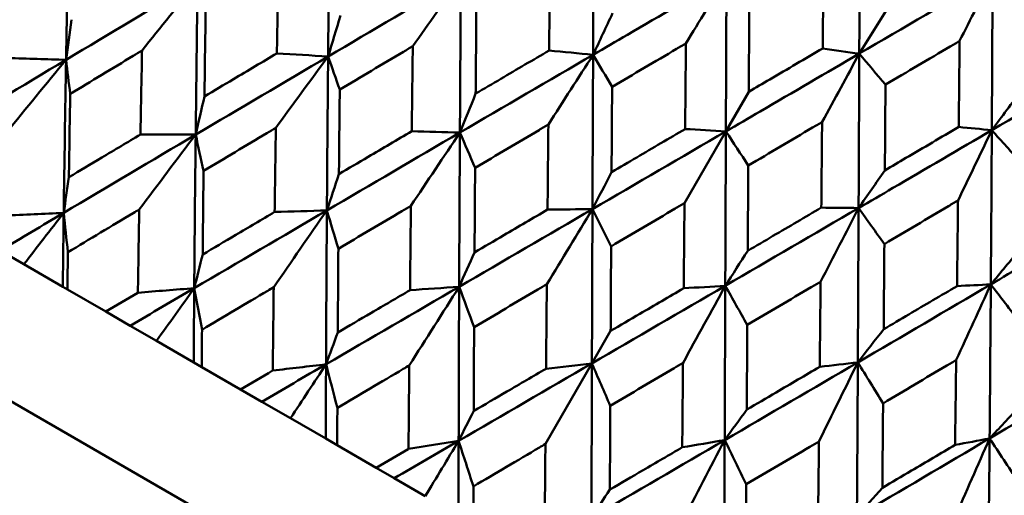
# Model space of a CAD drawing. Header units: millimetres. Extents: x 563 to 2732, y 83 to 2094.
# Tile 57 of 74: x 979.3 to 987.17, y 291.73 to 295.53. Entities that reach past the tile are written whole.
import ezdxf

# ---------------------------------------------------------------- set-up
doc = ezdxf.new("R2010")
doc.units = ezdxf.units.MM
doc.header["$LTSCALE"] = 10
doc.layers.add('Widoczne (ISO)', color=7, linetype='Continuous', lineweight=50)

msp = doc.modelspace()

# ---------------------------------------------------------------- linework, layer by layer
at = {"layer": 'Widoczne (ISO)'}
for p, q in [((998.1693, 281.5427), (966.9924, 299.5427)), ((985.1258, 294.9507), (984.9429, 294.6338)), ((984.6122, 294.0611), (984.9429, 294.6338)), ((979.3339, 293.572), (979.1444, 293.6814)), ((979.6453, 293.3922), (979.3339, 293.572)), ((979.682, 293.371), (979.6453, 293.3922)), ((979.682, 293.371), (979.9888, 293.1939)), ((980.184, 293.0811), (979.9888, 293.1939)), ((980.3939, 292.96), (980.184, 293.0811)), ((984.0223, 293.0394), (983.8726, 292.78)), ((980.691, 292.7885), (980.3939, 292.96)), ((980.7551, 292.7514), (980.691, 292.7885)), ((980.7551, 292.7514), (981.065, 292.5725)), ((983.501, 292.1364), (983.8726, 292.78)), ((981.2352, 292.4743), (981.065, 292.5725)), ((981.4644, 292.3419), (981.2352, 292.4743)), ((981.7462, 292.1793), (981.4644, 292.3419)), ((981.8374, 292.1266), (981.7462, 292.1793)), ((981.8374, 292.1266), (982.1492, 291.9466)), ((982.2936, 291.8632), (982.1492, 291.9466)), ((982.5413, 291.7202), (982.2936, 291.8632))]:
    msp.add_line(p, q, dxfattribs=at)
msp.add_circle((1001.597, 323.4797), 50, dxfattribs=at)
for points in [[(981.7778, 296.4612), (981.773, 296.0519), (981.7687, 295.6422), (981.7649, 295.2322)], [(986.0134, 296.488), (986.012, 296.0769), (986.0105, 295.6659), (986.0088, 295.2549)], [(979.6946, 296.4275), (979.6859, 296.0208), (979.678, 295.6135), (979.671, 295.2058)], [(980.7225, 295.8341), (980.3714, 295.6249), (980.0209, 295.4155), (979.671, 295.2058)], [(980.2781, 295.28), (980.4264, 295.4653), (980.5745, 295.65), (980.7225, 295.8341)], [(980.7225, 295.8341), (980.7165, 295.4257), (980.7113, 295.0169), (980.7068, 294.6078)], [(982.8259, 295.8561), (982.472, 295.6484), (982.1183, 295.4404), (981.7649, 295.2322)], [(982.4414, 295.3144), (982.5697, 295.4955), (982.6979, 295.6761), (982.8259, 295.8561)], [(982.8259, 295.8561), (982.8228, 295.4458), (982.8201, 295.0352), (982.8177, 294.6244)], [(984.6236, 295.3373), (984.7319, 295.5145), (984.84, 295.6913), (984.9478, 295.8675)], [(987.0738, 295.8758), (986.7189, 295.6688), (986.3638, 295.4619), (986.0088, 295.2549)], [(986.8101, 295.3564), (986.8983, 295.5299), (986.9862, 295.7031), (987.0738, 295.8758)], [(987.0738, 295.8758), (987.0721, 295.4649), (987.07, 295.0541), (987.0677, 294.6436)], [(984.0382, 295.5786), (983.9861, 295.4676), (983.9342, 295.3568), (983.8823, 295.2462)], [(986.2222, 295.5933), (986.151, 295.4803), (986.0798, 295.3676), (986.0088, 295.2549)], [(979.7149, 295.5263), (979.7002, 295.4194), (979.6855, 295.3126), (979.671, 295.2058)], [(981.8642, 295.5588), (981.831, 295.4498), (981.7979, 295.341), (981.7649, 295.2322)], [(981.7649, 295.2322), (981.6286, 295.2406), (981.4922, 295.2489), (981.3558, 295.2572)], [(983.8823, 295.2462), (983.7651, 295.2576), (983.6478, 295.269), (983.5306, 295.2804)], [(985.7117, 294.7091), (985.811, 294.8915), (985.9101, 295.0735), (986.0088, 295.2549)], [(986.0088, 295.2549), (985.9115, 295.269), (985.8142, 295.283), (985.7169, 295.2971)], [(986.0088, 295.2549), (986.0786, 295.1725), (986.1484, 295.0901), (986.2182, 295.0076)], [(988.13, 295.266), (987.7762, 295.0584), (987.422, 294.8509), (987.0677, 294.6436)], [(979.671, 295.2058), (979.3214, 294.9964), (978.9725, 294.7867), (978.6242, 294.5769)], [(979.1935, 294.6233), (979.3528, 294.8182), (979.5119, 295.0124), (979.671, 295.2058)], [(979.671, 295.2058), (979.5165, 295.2105), (979.362, 295.2152), (979.2074, 295.2199)], [(979.671, 295.2058), (979.6639, 294.7986), (979.6578, 294.3911), (979.6524, 293.9832)], [(979.671, 295.2058), (979.682, 295.115), (979.6931, 295.024), (979.7043, 294.9331)], [(981.7649, 295.2322), (981.4118, 295.0243), (981.0591, 294.8161), (980.7068, 294.6078)], [(981.347, 294.6629), (981.4865, 294.8533), (981.6258, 295.0431), (981.7649, 295.2322)], [(981.7649, 295.2322), (981.7611, 294.8226), (981.7578, 294.4127), (981.7551, 294.0026)], [(981.7649, 295.2322), (981.7958, 295.144), (981.8268, 295.0557), (981.8578, 294.9674)], [(983.8823, 295.2462), (983.5274, 295.039), (983.1725, 294.8318), (982.8177, 294.6244)], [(983.5246, 294.689), (983.6441, 294.8752), (983.7633, 295.061), (983.8823, 295.2462)], [(983.8823, 295.2462), (983.8803, 294.8353), (983.8785, 294.4241), (983.8769, 294.0129)], [(983.8823, 295.2462), (983.9329, 295.1607), (983.9835, 295.0752), (984.0341, 294.9897)], [(982.9437, 294.9355), (982.9016, 294.8317), (982.8596, 294.728), (982.8177, 294.6244)], [(987.3082, 294.9663), (987.2279, 294.8586), (987.1478, 294.751), (987.0677, 294.6436)], [(980.7768, 294.9132), (980.7534, 294.8113), (980.73, 294.7095), (980.7068, 294.6078)], [(982.8177, 294.6244), (982.4633, 294.4172), (982.1091, 294.2099), (981.7551, 294.0026)], [(982.4265, 294.0397), (982.5571, 294.2351), (982.6876, 294.43), (982.8177, 294.6244)], [(982.8177, 294.6244), (982.6896, 294.628), (982.5614, 294.6316), (982.4332, 294.6352)], [(982.8177, 294.6244), (982.8154, 294.2139), (982.8134, 293.8033), (982.8117, 293.3925)], [(982.8177, 294.6244), (982.8582, 294.5306), (982.8987, 294.4369), (982.9392, 294.343)], [(984.9429, 294.6338), (984.5876, 294.4269), (984.2323, 294.2199), (983.8769, 294.0129)], [(984.9429, 294.6338), (984.8344, 294.6402), (984.726, 294.6465), (984.6175, 294.6529)], [(984.9429, 294.6338), (984.9413, 294.2227), (984.9397, 293.8115), (984.9381, 293.4002)], [(984.9429, 294.6338), (985.0026, 294.5431), (985.0623, 294.4524), (985.122, 294.3616)], [(986.7977, 294.0822), (986.888, 294.2697), (986.978, 294.4569), (987.0677, 294.6436)], [(987.0677, 294.6436), (986.9797, 294.6522), (986.8917, 294.6609), (986.8037, 294.6696)], [(987.0677, 294.6436), (987.1462, 294.5561), (987.2246, 294.4687), (987.3031, 294.3813)], [(980.7068, 294.6078), (980.3548, 294.3997), (980.0034, 294.1915), (979.6524, 293.9832)], [(980.2554, 294.0102), (980.406, 294.2101), (980.5565, 294.4093), (980.7068, 294.6078)], [(980.7068, 294.6078), (980.5598, 294.6082), (980.4127, 294.6086), (980.2656, 294.609)], [(980.7068, 294.6078), (980.7022, 294.1992), (980.6984, 293.7903), (980.6952, 293.3812)], [(980.7068, 294.6078), (980.7277, 294.5113), (980.7486, 294.4147), (980.7696, 294.318)], [(984.0296, 294.3085), (983.9786, 294.2098), (983.9277, 294.1113), (983.8769, 294.0129)], [(986.2133, 294.3228), (986.1433, 294.2222), (986.0733, 294.1218), (986.0034, 294.0215)], [(979.6938, 294.2679), (979.6799, 294.1729), (979.6661, 294.078), (979.6524, 293.9832)], [(981.8515, 294.2927), (981.8193, 294.1959), (981.7871, 294.0992), (981.7551, 294.0026)], [(981.7551, 294.0026), (981.4015, 293.7955), (981.0481, 293.5883), (980.6952, 293.3812)], [(981.3301, 293.3898), (981.472, 293.5946), (981.6137, 293.7989), (981.7551, 294.0026)], [(981.7551, 294.0026), (981.616, 293.9984), (981.4769, 293.9942), (981.3377, 293.99)], [(981.7551, 294.0026), (981.7523, 293.5929), (981.7501, 293.1831), (981.7483, 292.7732)], [(981.7551, 294.0026), (981.7856, 293.9005), (981.8161, 293.7983), (981.8467, 293.6962)], [(983.8769, 294.0129), (983.5218, 293.8061), (983.1667, 293.5993), (982.8117, 293.3925)], [(983.5124, 293.4127), (983.6342, 293.6133), (983.7557, 293.8134), (983.8769, 294.0129)], [(983.8769, 294.0129), (983.7573, 294.0116), (983.6377, 294.0102), (983.518, 294.0089)], [(983.8769, 294.0129), (983.8753, 293.602), (983.8738, 293.191), (983.8726, 292.78)], [(983.8769, 294.0129), (983.9266, 293.9138), (983.9763, 293.8147), (984.0261, 293.7156)], [(986.0034, 294.0215), (985.6486, 293.8143), (985.2934, 293.6072), (984.9381, 293.4002)], [(985.6998, 293.4332), (985.8013, 293.6298), (985.9025, 293.8259), (986.0034, 294.0215)], [(986.0034, 294.0215), (985.9041, 294.0226), (985.8048, 294.0237), (985.7055, 294.0248)], [(986.0034, 294.0215), (986.0015, 293.6106), (985.9995, 293.1996), (985.9972, 292.7887)], [(986.0034, 294.0215), (986.0719, 293.9257), (986.1405, 293.8299), (986.209, 293.734)], [(979.6524, 293.9832), (979.4829, 293.8826), (979.3136, 293.782), (979.1444, 293.6814)], [(979.6524, 293.9832), (979.4948, 293.9757), (979.3372, 293.9681), (979.1794, 293.9605)], [(979.3339, 293.572), (979.4402, 293.7094), (979.5463, 293.8465), (979.6524, 293.9832)], [(979.6524, 293.9832), (979.6498, 293.7863), (979.6475, 293.5893), (979.6453, 293.3922)], [(979.6524, 293.9832), (979.6634, 293.8783), (979.6745, 293.7733), (979.6856, 293.6683)], [(985.1177, 293.6803), (985.0578, 293.5868), (984.9979, 293.4934), (984.9381, 293.4002)], [(987.2966, 293.6973), (987.2176, 293.6019), (987.1387, 293.5067), (987.0598, 293.4116)], [(980.7626, 293.6508), (980.7401, 293.5608), (980.7176, 293.471), (980.6952, 293.3812)], [(982.9348, 293.6673), (982.8937, 293.5756), (982.8527, 293.484), (982.8117, 293.3925)], [(980.6952, 293.3812), (980.5247, 293.2812), (980.3543, 293.1812), (980.184, 293.0811)], [(980.6952, 293.3812), (980.5452, 293.3692), (980.3952, 293.3573), (980.2451, 293.3453)], [(980.3939, 292.96), (980.4944, 293.1007), (980.5948, 293.2411), (980.6952, 293.3812)], [(980.6952, 293.3812), (980.6936, 293.1837), (980.6922, 292.9861), (980.691, 292.7885)], [(980.6952, 293.3812), (980.7158, 293.2707), (980.7366, 293.1601), (980.7574, 293.0495)], [(982.8117, 293.3925), (982.4571, 293.186), (982.1026, 292.9795), (981.7483, 292.7732)], [(982.4134, 292.7643), (982.5464, 292.9743), (982.6792, 293.1837), (982.8117, 293.3925)], [(982.8117, 293.3925), (982.681, 293.3835), (982.5502, 293.3745), (982.4194, 293.3655)], [(982.8117, 293.3925), (982.8101, 292.9822), (982.8088, 292.5718), (982.8078, 292.1615)], [(982.8117, 293.3925), (982.8516, 293.285), (982.8914, 293.1775), (982.9313, 293.0699)], [(984.9381, 293.4002), (984.5831, 293.1933), (984.2279, 292.9866), (983.8726, 292.78)], [(984.6005, 292.7845), (984.7134, 292.9902), (984.8259, 293.1955), (984.9381, 293.4002)], [(984.9381, 293.4002), (984.8274, 293.3937), (984.7168, 293.3872), (984.606, 293.3807)], [(984.9381, 293.4002), (984.9365, 292.9893), (984.935, 292.5784), (984.9334, 292.1676)], [(984.9381, 293.4002), (984.9967, 293.296), (985.0554, 293.1917), (985.1141, 293.0874)], [(987.0598, 293.4116), (986.7061, 293.2038), (986.3518, 292.9961), (985.9972, 292.7887)], [(986.783, 292.8078), (986.8757, 293.0095), (986.9679, 293.2108), (987.0598, 293.4116)], [(987.0598, 293.4116), (986.97, 293.4072), (986.88, 293.4029), (986.7901, 293.3985)], [(987.0598, 293.4116), (987.0569, 293.0012), (987.0537, 292.5909), (987.0501, 292.1808)], [(987.0598, 293.4116), (987.1368, 293.3109), (987.2137, 293.2103), (987.2906, 293.1095)], [(986.2037, 293.0533), (986.1348, 292.965), (986.066, 292.8768), (985.9972, 292.7887)], [(981.8421, 293.0275), (981.8108, 292.9427), (981.7795, 292.8579), (981.7483, 292.7732)], [(981.7483, 292.7732), (981.5772, 292.6735), (981.4062, 292.5739), (981.2352, 292.4743)], [(981.7483, 292.7732), (981.6064, 292.7565), (981.4645, 292.7399), (981.3225, 292.7233)], [(981.4644, 292.3419), (981.5591, 292.486), (981.6538, 292.6297), (981.7483, 292.7732)], [(981.7483, 292.7732), (981.7475, 292.5752), (981.7468, 292.3772), (981.7462, 292.1793)], [(981.7483, 292.7732), (981.7784, 292.6572), (981.8086, 292.5412), (981.8388, 292.4251)], [(983.8726, 292.78), (983.5177, 292.5737), (983.1627, 292.3675), (982.8078, 292.1615)], [(983.8726, 292.78), (983.7505, 292.766), (983.6284, 292.752), (983.5063, 292.738)], [(983.8726, 292.78), (983.8713, 292.3695), (983.8702, 291.959), (983.8693, 291.5486)], [(983.8726, 292.78), (983.9214, 292.6673), (983.9703, 292.5546), (984.0193, 292.4418)], [(985.9972, 292.7887), (985.6429, 292.5814), (985.2883, 292.3744), (984.9334, 292.1676)], [(985.6865, 292.1575), (985.7904, 292.3684), (985.894, 292.5788), (985.9972, 292.7887)], [(985.9972, 292.7887), (985.8958, 292.7769), (985.7944, 292.7651), (985.6928, 292.7532)], [(985.9972, 292.7887), (985.995, 292.3782), (985.9926, 291.9677), (985.9901, 291.5575)], [(985.9972, 292.7887), (986.0644, 292.6795), (986.1316, 292.5703), (986.1989, 292.4611)], [(988.1079, 292.8065), (987.7559, 292.5977), (987.4032, 292.3891), (987.0501, 292.1808)], [(987.2832, 292.4301), (987.2054, 292.3468), (987.1277, 292.2638), (987.0501, 292.1808)], [(982.9281, 292.4006), (982.8879, 292.3208), (982.8478, 292.2411), (982.8078, 292.1615)], [(985.1099, 292.4115), (985.051, 292.3301), (984.9922, 292.2488), (984.9334, 292.1676)], [(987.0501, 292.1808), (986.6972, 291.9727), (986.3439, 291.7649), (985.9901, 291.5575)], [(986.766, 291.5342), (986.8611, 291.7502), (986.9558, 291.9658), (987.0501, 292.1808)], [(987.0501, 292.1808), (986.9582, 292.1635), (986.8662, 292.1462), (986.7743, 292.1289)], [(987.0501, 292.1808), (987.0465, 291.7711), (987.0426, 291.3615), (987.0384, 290.9523)], [(987.0501, 292.1808), (987.1255, 292.0669), (987.2009, 291.953), (987.2763, 291.839)], [(982.8078, 292.1615), (982.6364, 292.062), (982.4649, 291.9626), (982.2936, 291.8632)], [(982.8078, 292.1615), (982.6743, 292.14), (982.5408, 292.1185), (982.4073, 292.0969)], [(982.5413, 291.7202), (982.6303, 291.8675), (982.7191, 292.0147), (982.8078, 292.1615)], [(982.8078, 292.1615), (982.8073, 291.9633), (982.8069, 291.7652), (982.8066, 291.567)], [(982.8078, 292.1615), (982.847, 292.0403), (982.8863, 291.919), (982.9257, 291.7976)], [(984.9334, 292.1676), (984.5789, 291.961), (984.2242, 291.7546), (983.8693, 291.5486)], [(984.5885, 291.5085), (984.7039, 291.7287), (984.8188, 291.9484), (984.9334, 292.1676)], [(984.9334, 292.1676), (984.8204, 292.1483), (984.7074, 292.1291), (984.5942, 292.1098)], [(984.9334, 292.1676), (984.9319, 291.7572), (984.9303, 291.3469), (984.9287, 290.937)], [(984.9334, 292.1676), (984.991, 292.0498), (985.0486, 291.9321), (985.1062, 291.8143)], [(984.0162, 291.7723), (983.9672, 291.6977), (983.9182, 291.6231), (983.8693, 291.5486)], [(986.1932, 291.7861), (986.1254, 291.7098), (986.0577, 291.6336), (985.9901, 291.5575)]]:
    msp.add_open_spline(points, degree=3, dxfattribs=at)
for points, knots in [([(983.8889, 296.4789), (983.8871, 296.1739), (983.8854, 295.8689), (983.8833, 295.458), (983.8828, 295.3521), (983.8823, 295.2462)], [0.3692784, 0.3692784, 0.3692784, 0.3692784, 0.4608442, 0.4608442, 0.492629, 0.492629, 0.492629, 0.492629]), ([(983.5306, 295.2804), (983.5326, 295.479), (983.5346, 295.6776), (983.5371, 295.9056), (983.5374, 295.9349), (983.5377, 295.9643)], [0.02053386, 0.02053386, 0.02053386, 0.02053386, 0.08016461, 0.08016461, 0.08898694, 0.08898694, 0.08898694, 0.08898694]), ([(985.7169, 295.2971), (985.7186, 295.497), (985.7202, 295.697), (985.7221, 295.9261), (985.7223, 295.9552), (985.7225, 295.9843)], [0.01556037, 0.01556037, 0.01556037, 0.01556037, 0.07555527, 0.07555527, 0.08428623, 0.08428623, 0.08428623, 0.08428623]), ([(981.3558, 295.2572), (981.3588, 295.4543), (981.362, 295.6514), (981.3657, 295.8772), (981.3662, 295.906), (981.3666, 295.9349)], [0.02530969, 0.02530969, 0.02530969, 0.02530969, 0.08465152, 0.08465152, 0.09334823, 0.09334823, 0.09334823, 0.09334823]), ([(984.9478, 295.8675), (984.684, 295.7138), (984.4203, 295.5601), (984.0652, 295.3529), (983.9738, 295.2996), (983.8823, 295.2462)], [0.3692784, 0.3692784, 0.3692784, 0.3692784, 0.4608442, 0.4608442, 0.492629, 0.492629, 0.492629, 0.492629]), ([(984.9478, 295.8675), (984.9465, 295.5622), (984.9453, 295.2569), (984.9437, 294.8458), (984.9433, 294.7398), (984.9429, 294.6338)], [0.3692784, 0.3692784, 0.3692784, 0.3692784, 0.4608442, 0.4608442, 0.492629, 0.492629, 0.492629, 0.492629]), ([(980.7861, 295.5861), (980.7841, 295.4518), (980.7822, 295.3174), (980.7791, 295.0931), (980.7779, 295.0032), (980.7768, 294.9132)], [0.02104899, 0.02104899, 0.02104899, 0.02104899, 0.0615671, 0.0615671, 0.08866561, 0.08866561, 0.08866561, 0.08866561]), ([(982.9494, 295.6159), (982.9481, 295.4669), (982.9468, 295.3179), (982.9449, 295.0911), (982.9443, 295.0133), (982.9437, 294.9355)], [0.01681985, 0.01681985, 0.01681985, 0.01681985, 0.06159108, 0.06159108, 0.08495433, 0.08495433, 0.08495433, 0.08495433]), ([(985.1302, 295.6357), (985.1292, 295.4724), (985.1281, 295.3091), (985.1266, 295.0807), (985.1262, 295.0157), (985.1258, 294.9507)], [0.01259731, 0.01259731, 0.01259731, 0.01259731, 0.06159863, 0.06159863, 0.08110666, 0.08110666, 0.08110666, 0.08110666]), ([(984.6236, 295.3373), (984.5984, 295.3224), (984.5731, 295.3075), (984.3765, 295.1917), (984.2053, 295.0907), (984.0341, 294.9897)], [0.07138254, 0.07138254, 0.07138254, 0.07138254, 0.08018544, 0.08018544, 0.13983561, 0.13983561, 0.13983561, 0.13983561]), ([(984.6175, 294.6529), (984.6193, 294.8516), (984.6211, 295.0504), (984.6231, 295.2785), (984.6234, 295.3079), (984.6236, 295.3373)], [0.02053386, 0.02053386, 0.02053386, 0.02053386, 0.08016461, 0.08016461, 0.08898694, 0.08898694, 0.08898694, 0.08898694]), ([(986.8101, 295.3564), (986.7851, 295.3416), (986.7601, 295.3269), (986.5628, 295.2106), (986.3905, 295.1091), (986.2182, 295.0076)], [0.06686277, 0.06686277, 0.06686277, 0.06686277, 0.07557848, 0.07557848, 0.13558897, 0.13558897, 0.13558897, 0.13558897]), ([(986.8037, 294.6696), (986.8056, 294.8694), (986.8075, 295.0693), (986.8096, 295.2982), (986.8099, 295.3273), (986.8101, 295.3564)], [0.01556037, 0.01556037, 0.01556037, 0.01556037, 0.07555527, 0.07555527, 0.08428623, 0.08428623, 0.08428623, 0.08428623]), ([(980.2781, 295.28), (980.2545, 295.2657), (980.2309, 295.2515), (980.0394, 295.1359), (979.8718, 295.0345), (979.7043, 294.9331)], [0.0806421, 0.0806421, 0.0806421, 0.0806421, 0.08897282, 0.08897282, 0.14811965, 0.14811965, 0.14811965, 0.14811965]), ([(980.2656, 294.609), (980.2691, 294.805), (980.2728, 295.001), (980.2771, 295.2246), (980.2776, 295.2523), (980.2781, 295.28)], [0.02983351, 0.02983351, 0.02983351, 0.02983351, 0.0889495, 0.0889495, 0.09731113, 0.09731113, 0.09731113, 0.09731113]), ([(980.7768, 294.9132), (980.8541, 294.9592), (980.9314, 295.0051), (981.1243, 295.1198), (981.24, 295.1885), (981.3558, 295.2572)], [0.03448054, 0.03448054, 0.03448054, 0.03448054, 0.06157222, 0.06157222, 0.10209717, 0.10209717, 0.10209717, 0.10209717]), ([(982.4414, 295.3144), (982.4165, 295.2997), (982.3917, 295.285), (982.1972, 295.1693), (982.0274, 295.0684), (981.8578, 294.9674)], [0.07597559, 0.07597559, 0.07597559, 0.07597559, 0.08464777, 0.08464777, 0.14401425, 0.14401425, 0.14401425, 0.14401425]), ([(982.4332, 294.6352), (982.4355, 294.8327), (982.4378, 295.0302), (982.4406, 295.2566), (982.441, 295.2855), (982.4414, 295.3144)], [0.02530969, 0.02530969, 0.02530969, 0.02530969, 0.08465152, 0.08465152, 0.09334823, 0.09334823, 0.09334823, 0.09334823]), ([(982.9437, 294.9355), (983.0107, 294.9749), (983.0778, 295.0143), (983.2734, 295.1293), (983.402, 295.2049), (983.5306, 295.2804)], [0.03825175, 0.03825175, 0.03825175, 0.03825175, 0.06160817, 0.06160817, 0.10638617, 0.10638617, 0.10638617, 0.10638617]), ([(986.0088, 295.2549), (985.745, 295.1012), (985.4812, 294.9475), (985.126, 294.7405), (985.0344, 294.6872), (984.9429, 294.6338)], [0.3692784, 0.3692784, 0.3692784, 0.3692784, 0.4608442, 0.4608442, 0.492629, 0.492629, 0.492629, 0.492629]), ([(985.1258, 294.9507), (985.1819, 294.9835), (985.238, 295.0164), (985.435, 295.1319), (985.5759, 295.2145), (985.7169, 295.2971)], [0.04208868, 0.04208868, 0.04208868, 0.04208868, 0.06158988, 0.06158988, 0.11059803, 0.11059803, 0.11059803, 0.11059803]), ([(986.0088, 295.2549), (986.0076, 294.9496), (986.0063, 294.6444), (986.0044, 294.2334), (986.0039, 294.1274), (986.0034, 294.0215)], [0.3692784, 0.3692784, 0.3692784, 0.3692784, 0.4608442, 0.4608442, 0.492629, 0.492629, 0.492629, 0.492629]), ([(981.8578, 294.9674), (981.8565, 294.8327), (981.8552, 294.6979), (981.8531, 294.473), (981.8523, 294.3829), (981.8515, 294.2927)], [0.02104899, 0.02104899, 0.02104899, 0.02104899, 0.0615671, 0.0615671, 0.08866561, 0.08866561, 0.08866561, 0.08866561]), ([(984.0341, 294.9897), (984.0331, 294.8405), (984.0321, 294.6913), (984.0306, 294.4643), (984.0301, 294.3864), (984.0296, 294.3085)], [0.01681985, 0.01681985, 0.01681985, 0.01681985, 0.06159108, 0.06159108, 0.08495433, 0.08495433, 0.08495433, 0.08495433]), ([(986.2182, 295.0076), (986.2171, 294.8443), (986.2159, 294.681), (986.2143, 294.4528), (986.2138, 294.3878), (986.2133, 294.3228)], [0.01259731, 0.01259731, 0.01259731, 0.01259731, 0.06159863, 0.06159863, 0.08110666, 0.08110666, 0.08110666, 0.08110666]), ([(979.7043, 294.9331), (979.7022, 294.8132), (979.7003, 294.6932), (979.6968, 294.4715), (979.6953, 294.3697), (979.6938, 294.2679)], [0.02528165, 0.02528165, 0.02528165, 0.02528165, 0.06150593, 0.06150593, 0.09223152, 0.09223152, 0.09223152, 0.09223152]), ([(985.7117, 294.7091), (985.6865, 294.6942), (985.6612, 294.6793), (985.4646, 294.5635), (985.2933, 294.4625), (985.122, 294.3616)], [0.07138254, 0.07138254, 0.07138254, 0.07138254, 0.08018544, 0.08018544, 0.13983561, 0.13983561, 0.13983561, 0.13983561]), ([(985.7055, 294.0248), (985.7073, 294.2235), (985.7092, 294.4222), (985.7112, 294.6503), (985.7115, 294.6797), (985.7117, 294.7091)], [0.02053386, 0.02053386, 0.02053386, 0.02053386, 0.08016461, 0.08016461, 0.08898694, 0.08898694, 0.08898694, 0.08898694]), ([(981.347, 294.6629), (981.3232, 294.6487), (981.2994, 294.6345), (981.1068, 294.5196), (980.9382, 294.4189), (980.7696, 294.318)], [0.0806421, 0.0806421, 0.0806421, 0.0806421, 0.08897282, 0.08897282, 0.14811965, 0.14811965, 0.14811965, 0.14811965]), ([(981.3377, 293.99), (981.3403, 294.1866), (981.343, 294.3831), (981.3462, 294.6073), (981.3466, 294.6351), (981.347, 294.6629)], [0.02983351, 0.02983351, 0.02983351, 0.02983351, 0.0889495, 0.0889495, 0.09731113, 0.09731113, 0.09731113, 0.09731113]), ([(981.8515, 294.2927), (981.9291, 294.3385), (982.0068, 294.3842), (982.2007, 294.4984), (982.3169, 294.5668), (982.4332, 294.6352)], [0.03448054, 0.03448054, 0.03448054, 0.03448054, 0.06157222, 0.06157222, 0.10209717, 0.10209717, 0.10209717, 0.10209717]), ([(983.5246, 294.689), (983.4997, 294.6743), (983.4749, 294.6596), (983.2797, 294.5443), (983.1094, 294.4437), (982.9392, 294.343)], [0.07597559, 0.07597559, 0.07597559, 0.07597559, 0.08464777, 0.08464777, 0.14401425, 0.14401425, 0.14401425, 0.14401425]), ([(983.518, 294.0089), (983.5199, 294.2066), (983.5218, 294.4044), (983.5241, 294.631), (983.5243, 294.66), (983.5246, 294.689)], [0.02530969, 0.02530969, 0.02530969, 0.02530969, 0.08465152, 0.08465152, 0.09334823, 0.09334823, 0.09334823, 0.09334823]), ([(984.0296, 294.3085), (984.0968, 294.3479), (984.164, 294.3872), (984.3599, 294.502), (984.4887, 294.5774), (984.6175, 294.6529)], [0.03825175, 0.03825175, 0.03825175, 0.03825175, 0.06160817, 0.06160817, 0.10638617, 0.10638617, 0.10638617, 0.10638617]), ([(987.0677, 294.6436), (986.8045, 294.4895), (986.5412, 294.3356), (986.1864, 294.1283), (986.0949, 294.0749), (986.0034, 294.0215)], [0.3692784, 0.3692784, 0.3692784, 0.3692784, 0.4608442, 0.4608442, 0.492629, 0.492629, 0.492629, 0.492629]), ([(986.2133, 294.3228), (986.2694, 294.3557), (986.3254, 294.3886), (986.5222, 294.5041), (986.663, 294.5868), (986.8037, 294.6696)], [0.04208868, 0.04208868, 0.04208868, 0.04208868, 0.06158988, 0.06158988, 0.11059803, 0.11059803, 0.11059803, 0.11059803]), ([(987.0677, 294.6436), (987.066, 294.3385), (987.0641, 294.0336), (987.0613, 293.6231), (987.0606, 293.5174), (987.0598, 293.4116)], [0.3692784, 0.3692784, 0.3692784, 0.3692784, 0.4608442, 0.4608442, 0.492629, 0.492629, 0.492629, 0.492629]), ([(979.6938, 294.2679), (979.7812, 294.3201), (979.8686, 294.3722), (980.0592, 294.4859), (980.1624, 294.5475), (980.2656, 294.609)], [0.03078053, 0.03078053, 0.03078053, 0.03078053, 0.06149921, 0.06149921, 0.09773041, 0.09773041, 0.09773041, 0.09773041]), ([(980.7696, 294.318), (980.7682, 294.1977), (980.7669, 294.0774), (980.7646, 293.855), (980.7636, 293.7529), (980.7626, 293.6508)], [0.02528165, 0.02528165, 0.02528165, 0.02528165, 0.06150593, 0.06150593, 0.09223152, 0.09223152, 0.09223152, 0.09223152]), ([(982.9392, 294.343), (982.9383, 294.2081), (982.9374, 294.0731), (982.9359, 293.8479), (982.9353, 293.7576), (982.9348, 293.6673)], [0.02104899, 0.02104899, 0.02104899, 0.02104899, 0.0615671, 0.0615671, 0.08866561, 0.08866561, 0.08866561, 0.08866561]), ([(985.122, 294.3616), (985.1211, 294.2124), (985.1201, 294.0631), (985.1187, 293.836), (985.1182, 293.7582), (985.1177, 293.6803)], [0.01681985, 0.01681985, 0.01681985, 0.01681985, 0.06159108, 0.06159108, 0.08495433, 0.08495433, 0.08495433, 0.08495433]), ([(986.7977, 294.0822), (986.7725, 294.0672), (986.7472, 294.0523), (986.551, 293.9363), (986.38, 293.8351), (986.209, 293.734)], [0.07138254, 0.07138254, 0.07138254, 0.07138254, 0.08018544, 0.08018544, 0.13983561, 0.13983561, 0.13983561, 0.13983561]), ([(986.7901, 293.3985), (986.7924, 293.597), (986.7946, 293.7955), (986.7971, 294.0234), (986.7974, 294.0528), (986.7977, 294.0822)], [0.02053386, 0.02053386, 0.02053386, 0.02053386, 0.08016461, 0.08016461, 0.08898694, 0.08898694, 0.08898694, 0.08898694]), ([(980.2554, 294.0102), (980.2395, 294.0007), (980.2236, 293.9911), (980.0335, 293.8772), (979.8595, 293.7728), (979.6856, 293.6683)], [0.0853813, 0.0853813, 0.0853813, 0.0853813, 0.09097809, 0.09097809, 0.15214536, 0.15214536, 0.15214536, 0.15214536]), ([(980.2451, 293.3453), (980.2481, 293.5483), (980.2512, 293.7512), (980.2548, 293.9728), (980.2551, 293.9915), (980.2554, 294.0102)], [0.0297954, 0.0297954, 0.0297954, 0.0297954, 0.09092493, 0.09092493, 0.09655955, 0.09655955, 0.09655955, 0.09655955]), ([(982.4265, 294.0397), (982.4026, 294.0255), (982.3787, 294.0114), (982.1854, 293.8969), (982.016, 293.7966), (981.8467, 293.6962)], [0.0806421, 0.0806421, 0.0806421, 0.0806421, 0.08897282, 0.08897282, 0.14811965, 0.14811965, 0.14811965, 0.14811965]), ([(982.4194, 293.3655), (982.4214, 293.5624), (982.4234, 293.7593), (982.4259, 293.984), (982.4262, 294.0118), (982.4265, 294.0397)], [0.02983351, 0.02983351, 0.02983351, 0.02983351, 0.0889495, 0.0889495, 0.09731113, 0.09731113, 0.09731113, 0.09731113]), ([(982.9348, 293.6673), (983.0126, 293.7129), (983.0905, 293.7585), (983.285, 293.8724), (983.4015, 293.9406), (983.518, 294.0089)], [0.03448054, 0.03448054, 0.03448054, 0.03448054, 0.06157222, 0.06157222, 0.10209717, 0.10209717, 0.10209717, 0.10209717]), ([(984.6122, 294.0611), (984.5873, 294.0464), (984.5624, 294.0317), (984.367, 293.9166), (984.1965, 293.8161), (984.0261, 293.7156)], [0.07597559, 0.07597559, 0.07597559, 0.07597559, 0.08464777, 0.08464777, 0.14401425, 0.14401425, 0.14401425, 0.14401425]), ([(984.606, 293.3807), (984.6078, 293.5785), (984.6096, 293.7763), (984.6117, 294.0031), (984.6119, 294.0321), (984.6122, 294.0611)], [0.02530969, 0.02530969, 0.02530969, 0.02530969, 0.08465152, 0.08465152, 0.09334823, 0.09334823, 0.09334823, 0.09334823]), ([(985.1177, 293.6803), (985.1849, 293.7196), (985.2521, 293.759), (985.448, 293.8738), (985.5767, 293.9493), (985.7055, 294.0248)], [0.03825175, 0.03825175, 0.03825175, 0.03825175, 0.06160817, 0.06160817, 0.10638617, 0.10638617, 0.10638617, 0.10638617]), ([(988.1204, 294.0358), (987.8582, 293.8812), (987.5958, 293.7267), (987.2422, 293.5187), (987.151, 293.4652), (987.0598, 293.4116)], [0.3692784, 0.3692784, 0.3692784, 0.3692784, 0.4608442, 0.4608442, 0.492629, 0.492629, 0.492629, 0.492629]), ([(980.7626, 293.6508), (980.8505, 293.7027), (980.9385, 293.7546), (981.1302, 293.8676), (981.2339, 293.9288), (981.3377, 293.99)], [0.03078053, 0.03078053, 0.03078053, 0.03078053, 0.06149921, 0.06149921, 0.09773041, 0.09773041, 0.09773041, 0.09773041]), ([(981.8467, 293.6962), (981.8458, 293.5756), (981.8449, 293.455), (981.8434, 293.2321), (981.8428, 293.1298), (981.8421, 293.0275)], [0.02528165, 0.02528165, 0.02528165, 0.02528165, 0.06150593, 0.06150593, 0.09223152, 0.09223152, 0.09223152, 0.09223152]), ([(984.0261, 293.7156), (984.0253, 293.5805), (984.0245, 293.4454), (984.0233, 293.2201), (984.0228, 293.1297), (984.0223, 293.0394)], [0.02104899, 0.02104899, 0.02104899, 0.02104899, 0.0615671, 0.0615671, 0.08866561, 0.08866561, 0.08866561, 0.08866561]), ([(986.209, 293.734), (986.2078, 293.5849), (986.2067, 293.4358), (986.2049, 293.2089), (986.2043, 293.1311), (986.2037, 293.0533)], [0.01681985, 0.01681985, 0.01681985, 0.01681985, 0.06159108, 0.06159108, 0.08495433, 0.08495433, 0.08495433, 0.08495433]), ([(979.6856, 293.6683), (979.6856, 293.6677), (979.6856, 293.6671), (979.6844, 293.568), (979.6832, 293.4695), (979.682, 293.371)], [0.02951568, 0.02951568, 0.02951568, 0.02951568, 0.02969929, 0.02969929, 0.05939589, 0.05939589, 0.05939589, 0.05939589]), ([(981.3301, 293.3898), (981.3141, 293.3802), (981.2981, 293.3707), (981.1071, 293.2574), (980.9322, 293.1534), (980.7574, 293.0495)], [0.0853813, 0.0853813, 0.0853813, 0.0853813, 0.09097809, 0.09097809, 0.15214536, 0.15214536, 0.15214536, 0.15214536]), ([(981.3225, 292.7233), (981.3247, 292.9267), (981.327, 293.1301), (981.3297, 293.3523), (981.3299, 293.371), (981.3301, 293.3898)], [0.0297954, 0.0297954, 0.0297954, 0.0297954, 0.09092493, 0.09092493, 0.09655955, 0.09655955, 0.09655955, 0.09655955]), ([(981.8421, 293.0275), (981.9304, 293.0792), (982.0187, 293.1309), (982.2111, 293.2436), (982.3152, 293.3045), (982.4194, 293.3655)], [0.03078053, 0.03078053, 0.03078053, 0.03078053, 0.06149921, 0.06149921, 0.09773041, 0.09773041, 0.09773041, 0.09773041]), ([(983.5124, 293.4127), (983.4885, 293.3986), (983.4646, 293.3845), (983.2709, 293.2702), (983.1011, 293.1701), (982.9313, 293.0699)], [0.0806421, 0.0806421, 0.0806421, 0.0806421, 0.08897282, 0.08897282, 0.14811965, 0.14811965, 0.14811965, 0.14811965]), ([(983.5063, 292.738), (983.5081, 292.935), (983.5098, 293.1321), (983.5119, 293.3569), (983.5122, 293.3848), (983.5124, 293.4127)], [0.02983351, 0.02983351, 0.02983351, 0.02983351, 0.0889495, 0.0889495, 0.09731113, 0.09731113, 0.09731113, 0.09731113]), ([(984.0223, 293.0394), (984.1003, 293.085), (984.1783, 293.1306), (984.3728, 293.2443), (984.4894, 293.3125), (984.606, 293.3807)], [0.03448054, 0.03448054, 0.03448054, 0.03448054, 0.06157222, 0.06157222, 0.10209717, 0.10209717, 0.10209717, 0.10209717]), ([(985.6998, 293.4332), (985.6749, 293.4185), (985.65, 293.4038), (985.4548, 293.2885), (985.2844, 293.188), (985.1141, 293.0874)], [0.07597559, 0.07597559, 0.07597559, 0.07597559, 0.08464777, 0.08464777, 0.14401425, 0.14401425, 0.14401425, 0.14401425]), ([(985.6928, 292.7532), (985.6949, 292.9509), (985.6969, 293.1486), (985.6992, 293.3752), (985.6995, 293.4042), (985.6998, 293.4332)], [0.02530969, 0.02530969, 0.02530969, 0.02530969, 0.08465152, 0.08465152, 0.09334823, 0.09334823, 0.09334823, 0.09334823]), ([(986.2037, 293.0533), (986.2707, 293.0927), (986.3378, 293.1322), (986.5333, 293.2472), (986.6617, 293.3229), (986.7901, 293.3985)], [0.03825175, 0.03825175, 0.03825175, 0.03825175, 0.06160817, 0.06160817, 0.10638617, 0.10638617, 0.10638617, 0.10638617]), ([(979.9888, 293.1939), (980.0737, 293.244), (980.1586, 293.2942), (980.244, 293.3446), (980.2446, 293.345), (980.2451, 293.3453)], [0, 0, 0, 0, 0.02969567, 0.02969567, 0.02988021, 0.02988021, 0.02988021, 0.02988021]), ([(980.7574, 293.0495), (980.7574, 293.0489), (980.7574, 293.0483), (980.7566, 292.9489), (980.7558, 292.8502), (980.7551, 292.7514)], [0.02951568, 0.02951568, 0.02951568, 0.02951568, 0.02969929, 0.02969929, 0.05939589, 0.05939589, 0.05939589, 0.05939589]), ([(982.9313, 293.0699), (982.9307, 292.9492), (982.9301, 292.8285), (982.929, 292.6054), (982.9285, 292.503), (982.9281, 292.4006)], [0.02528165, 0.02528165, 0.02528165, 0.02528165, 0.06150593, 0.06150593, 0.09223152, 0.09223152, 0.09223152, 0.09223152]), ([(985.1141, 293.0874), (985.1132, 292.9524), (985.1124, 292.8174), (985.111, 292.5921), (985.1104, 292.5018), (985.1099, 292.4115)], [0.02104899, 0.02104899, 0.02104899, 0.02104899, 0.0615671, 0.0615671, 0.08866561, 0.08866561, 0.08866561, 0.08866561]), ([(982.4134, 292.7643), (982.3974, 292.7548), (982.3813, 292.7454), (982.1897, 292.6323), (982.0143, 292.5287), (981.8388, 292.4251)], [0.0853813, 0.0853813, 0.0853813, 0.0853813, 0.09097809, 0.09097809, 0.15214536, 0.15214536, 0.15214536, 0.15214536]), ([(982.4073, 292.0969), (982.4091, 292.3007), (982.4109, 292.5043), (982.4131, 292.7268), (982.4132, 292.7456), (982.4134, 292.7643)], [0.0297954, 0.0297954, 0.0297954, 0.0297954, 0.09092493, 0.09092493, 0.09655955, 0.09655955, 0.09655955, 0.09655955]), ([(982.9281, 292.4006), (983.0165, 292.4521), (983.105, 292.5037), (983.2977, 292.6162), (983.402, 292.6771), (983.5063, 292.738)], [0.03078053, 0.03078053, 0.03078053, 0.03078053, 0.06149921, 0.06149921, 0.09773041, 0.09773041, 0.09773041, 0.09773041]), ([(984.6005, 292.7845), (984.5766, 292.7704), (984.5527, 292.7563), (984.359, 292.642), (984.1891, 292.5419), (984.0193, 292.4418)], [0.0806421, 0.0806421, 0.0806421, 0.0806421, 0.08897282, 0.08897282, 0.14811965, 0.14811965, 0.14811965, 0.14811965]), ([(984.5942, 292.1098), (984.5961, 292.3068), (984.5979, 292.5038), (984.6, 292.7287), (984.6003, 292.7566), (984.6005, 292.7845)], [0.02983351, 0.02983351, 0.02983351, 0.02983351, 0.0889495, 0.0889495, 0.09731113, 0.09731113, 0.09731113, 0.09731113]), ([(985.1099, 292.4115), (985.1878, 292.4571), (985.2657, 292.5027), (985.46, 292.6166), (985.5764, 292.6849), (985.6928, 292.7532)], [0.03448054, 0.03448054, 0.03448054, 0.03448054, 0.06157222, 0.06157222, 0.10209717, 0.10209717, 0.10209717, 0.10209717]), ([(986.783, 292.8078), (986.7582, 292.793), (986.7334, 292.7783), (986.5388, 292.6627), (986.3689, 292.5619), (986.1989, 292.4611)], [0.07597559, 0.07597559, 0.07597559, 0.07597559, 0.08464777, 0.08464777, 0.14401425, 0.14401425, 0.14401425, 0.14401425]), ([(986.7743, 292.1289), (986.7769, 292.3262), (986.7795, 292.5236), (986.7823, 292.7499), (986.7827, 292.7788), (986.783, 292.8078)], [0.02530969, 0.02530969, 0.02530969, 0.02530969, 0.08465152, 0.08465152, 0.09334823, 0.09334823, 0.09334823, 0.09334823]), ([(981.065, 292.5725), (981.1503, 292.6224), (981.2356, 292.6724), (981.3214, 292.7226), (981.3219, 292.7229), (981.3225, 292.7233)], [0, 0, 0, 0, 0.02969567, 0.02969567, 0.02988021, 0.02988021, 0.02988021, 0.02988021]), ([(981.8388, 292.4251), (981.8388, 292.4245), (981.8388, 292.4239), (981.8383, 292.3244), (981.8379, 292.2255), (981.8374, 292.1266)], [0.02951568, 0.02951568, 0.02951568, 0.02951568, 0.02969929, 0.02969929, 0.05939589, 0.05939589, 0.05939589, 0.05939589]), ([(984.0193, 292.4418), (984.0187, 292.3211), (984.0181, 292.2003), (984.0171, 291.9772), (984.0166, 291.8748), (984.0162, 291.7723)], [0.02528165, 0.02528165, 0.02528165, 0.02528165, 0.06150593, 0.06150593, 0.09223152, 0.09223152, 0.09223152, 0.09223152]), ([(986.1989, 292.4611), (986.1978, 292.3262), (986.1966, 292.1914), (986.1947, 291.9664), (986.1939, 291.8762), (986.1932, 291.7861)], [0.02104899, 0.02104899, 0.02104899, 0.02104899, 0.0615671, 0.0615671, 0.08866561, 0.08866561, 0.08866561, 0.08866561]), ([(983.501, 292.1364), (983.4849, 292.1269), (983.4688, 292.1175), (983.2771, 292.0045), (983.1014, 291.9011), (982.9257, 291.7976)], [0.0853813, 0.0853813, 0.0853813, 0.0853813, 0.09097809, 0.09097809, 0.15214536, 0.15214536, 0.15214536, 0.15214536]), ([(983.4952, 291.4688), (983.497, 291.6726), (983.4987, 291.8763), (983.5007, 292.0989), (983.5008, 292.1176), (983.501, 292.1364)], [0.0297954, 0.0297954, 0.0297954, 0.0297954, 0.09092493, 0.09092493, 0.09655955, 0.09655955, 0.09655955, 0.09655955]), ([(984.0162, 291.7723), (984.1046, 291.8239), (984.193, 291.8755), (984.3857, 291.988), (984.49, 292.0489), (984.5942, 292.1098)], [0.03078053, 0.03078053, 0.03078053, 0.03078053, 0.06149921, 0.06149921, 0.09773041, 0.09773041, 0.09773041, 0.09773041]), ([(985.6865, 292.1575), (985.6626, 292.1434), (985.6387, 292.1292), (985.4454, 292.0148), (985.2758, 291.9145), (985.1062, 291.8143)], [0.0806421, 0.0806421, 0.0806421, 0.0806421, 0.08897282, 0.08897282, 0.14811965, 0.14811965, 0.14811965, 0.14811965]), ([(985.6789, 291.4836), (985.6812, 291.6804), (985.6834, 291.8772), (985.6859, 292.1018), (985.6862, 292.1297), (985.6865, 292.1575)], [0.02983351, 0.02983351, 0.02983351, 0.02983351, 0.0889495, 0.0889495, 0.09731113, 0.09731113, 0.09731113, 0.09731113]), ([(986.1932, 291.7861), (986.2708, 291.8318), (986.3485, 291.8776), (986.5422, 291.9918), (986.6582, 292.0603), (986.7743, 292.1289)], [0.03448054, 0.03448054, 0.03448054, 0.03448054, 0.06157222, 0.06157222, 0.10209717, 0.10209717, 0.10209717, 0.10209717]), ([(982.1492, 291.9466), (982.2347, 291.9964), (982.3202, 292.0462), (982.4062, 292.0963), (982.4067, 292.0966), (982.4073, 292.0969)], [0, 0, 0, 0, 0.02969567, 0.02969567, 0.02988021, 0.02988021, 0.02988021, 0.02988021]), ([(982.9257, 291.7976), (982.9257, 291.797), (982.9257, 291.7964), (982.9253, 291.6968), (982.925, 291.5978), (982.9247, 291.4988)], [0.02951568, 0.02951568, 0.02951568, 0.02951568, 0.02969929, 0.02969929, 0.05939589, 0.05939589, 0.05939589, 0.05939589]), ([(985.1062, 291.8143), (985.1055, 291.6936), (985.1047, 291.5729), (985.1034, 291.35), (985.1028, 291.2477), (985.1021, 291.1454)], [0.02528165, 0.02528165, 0.02528165, 0.02528165, 0.06150593, 0.06150593, 0.09223152, 0.09223152, 0.09223152, 0.09223152])]:
    msp.add_open_spline(points, degree=3, knots=knots, dxfattribs=at)

doc.saveas('drawing.dxf')
